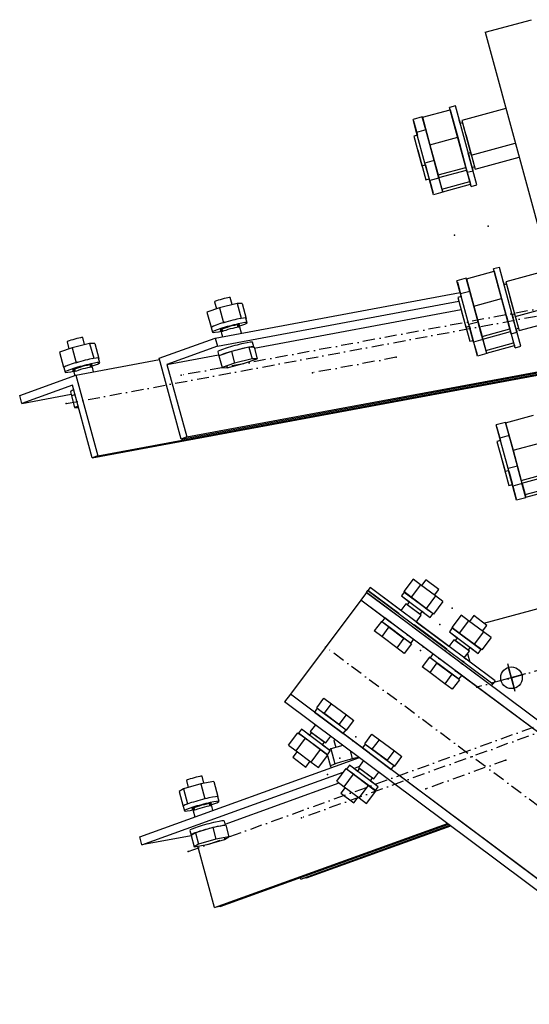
# Model space of a CAD drawing. Header units: millimetres. Extents: x 5305 to 84145, y 9066 to 76599.
# Tile 40 of 158: x 10135 to 10560, y 56881 to 57702. Entities that reach past the tile are written whole.
import ezdxf

# ---------------------------------------------------------------- set-up
doc = ezdxf.new("R2010")
doc.units = ezdxf.units.MM
doc.linetypes.add('STRICHPUNKT2', pattern=[18.5, 10, -4, 0.5, -4])
for name, color, linetype in [('01', 1, 'Continuous'), ('Kante-Höft', 7, 'Continuous'), ('Mitte-Höft', 1, 'Continuous')]:
    doc.layers.add(name, color=color, linetype=linetype)

# ---------------------------------------------------------------- blocks, each defined once
blk = doc.blocks.new('Stahlbau VA')
at = {"layer": 'Kante-Höft'}
for p, q in [((-28912.83, 23880.33), (-28874.23, 23890.81)), ((-28912.83, 23880.33), (-28837.04, 23601.4)), ((-28965.06, 23809.39), (-28941.9, 23815.69)), ((-28937.57, 23818.84), (-28942.4, 23817.53)), ((-28927.72, 23763.49), (-28942.4, 23817.53)), ((-28941.9, 23815.69), (-28935.67, 23792.77)), ((-28922.89, 23764.8), (-28937.57, 23818.84)), ((-28895.56, 23816.78), (-28932.23, 23806.82)), ((-28895.96, 23818.23), (-28895.56, 23816.78)), ((-28965.16, 23809.76), (-28972.88, 23807.66)), ((-28969.9, 23796.69), (-28972.88, 23807.66)), ((-28972.55, 23806.44), (-28969.31, 23794.52)), ((-28962.18, 23798.79), (-28965.16, 23809.76)), ((-28965.06, 23809.39), (-28958.83, 23786.48)), ((-28938.43, 23802.91), (-28939.2, 23805.77)), ((-28939.12, 23805.47), (-28938.43, 23802.91)), ((-28933.6, 23804.22), (-28934.38, 23807.08)), ((-28934.3, 23806.78), (-28933.6, 23804.22)), ((-28931.67, 23804.75), (-28933.6, 23804.22)), ((-28932.23, 23806.82), (-28924.37, 23777.87)), ((-28931.67, 23804.75), (-28924.93, 23779.94)), ((-28962.18, 23798.79), (-28969.9, 23796.69)), ((-28962.96, 23771.15), (-28969.9, 23796.69)), ((-28955.24, 23773.25), (-28962.18, 23798.79)), ((-28961.59, 23796.62), (-28961.96, 23798)), ((-28961.86, 23797.63), (-28961.59, 23796.62)), ((-28938.7, 23803.92), (-28938.43, 23802.91)), ((-28969.31, 23794.52), (-28972.2, 23793.74)), ((-28972.2, 23793.74), (-28965.46, 23768.93)), ((-28969.31, 23794.52), (-28969.68, 23795.9)), ((-28969.35, 23794.68), (-28969.31, 23794.52)), ((-28958.83, 23786.48), (-28935.67, 23792.77)), ((-28935.67, 23792.77), (-28928.83, 23767.59)), ((-28929.04, 23795.06), (-28921.17, 23766.11)), ((-28928.48, 23792.98), (-28921.74, 23768.18)), ((-28969.01, 23781.97), (-28962.27, 23757.17)), ((-28958.83, 23786.48), (-28951.99, 23761.3)), ((-28926.86, 23779.42), (-28924.93, 23779.94)), ((-28924.37, 23777.87), (-28887.7, 23787.83)), ((-28887.7, 23787.83), (-28887.3, 23786.38)), ((-28955.24, 23773.25), (-28962.96, 23771.15)), ((-28951.28, 23758.67), (-28955.24, 23773.25)), ((-28954.85, 23771.81), (-28954.85, 23771.81)), ((-28954.85, 23771.81), (-28954.85, 23771.81)), ((-28952.04, 23761.48), (-28954.85, 23771.81)), ((-28931.69, 23778.11), (-28931.69, 23778.11)), ((-28931.69, 23778.11), (-28928.83, 23767.59)), ((-28931.69, 23778.11), (-28930.99, 23775.55)), ((-28924.52, 23751.73), (-28931.69, 23778.11)), ((-28926.86, 23779.42), (-28926.17, 23776.86)), ((-28919.69, 23753.04), (-28926.86, 23779.42)), ((-28921.17, 23766.11), (-28884.5, 23776.07)), ((-28884.5, 23776.07), (-28884.11, 23774.62)), ((-28965.46, 23768.93), (-28962.57, 23769.72)), ((-28959, 23756.57), (-28962.96, 23771.15)), ((-28962.57, 23769.72), (-28962.17, 23768.24)), ((-28959.76, 23759.39), (-28962.57, 23769.72)), ((-28962.17, 23768.24), (-28959.33, 23757.8)), ((-28951.99, 23761.3), (-28928.83, 23767.59)), ((-28951.38, 23759.04), (-28928.22, 23765.33)), ((-28928.83, 23767.59), (-28928.22, 23765.33)), ((-28928.49, 23766.34), (-28928.49, 23766.34)), ((-28928.49, 23766.34), (-28927.8, 23763.79)), ((-28928.22, 23765.33), (-28925.64, 23755.83)), ((-28927.72, 23763.49), (-28922.89, 23764.8)), ((-28923.67, 23767.65), (-28921.74, 23768.18)), ((-28923.67, 23767.65), (-28922.97, 23765.1)), ((-28962.27, 23757.17), (-28959.37, 23757.95)), ((-28955.8, 23744.81), (-28959.76, 23759.39)), ((-28951.28, 23758.67), (-28959, 23756.57)), ((-28959, 23756.57), (-28958.97, 23756.48)), ((-28958.97, 23756.48), (-28956.13, 23746.03)), ((-28951.99, 23761.3), (-28952.04, 23761.48)), ((-28951.99, 23761.3), (-28951.38, 23759.04)), ((-28951.65, 23760.05), (-28951.65, 23760.05)), ((-28951.65, 23760.05), (-28951.65, 23760.05)), ((-28948.08, 23746.91), (-28951.38, 23759.04)), ((-28951.28, 23758.67), (-28948.8, 23749.54)), ((-28948.8, 23749.54), (-28925.64, 23755.83)), ((-28925.64, 23755.83), (-28925.02, 23753.57)), ((-28948.8, 23749.54), (-28948.18, 23747.28)), ((-28948.18, 23747.28), (-28925.02, 23753.57)), ((-28924.52, 23751.73), (-28919.69, 23753.04)), ((-28948.08, 23746.91), (-28955.8, 23744.81)), ((-28900.99, 23684.18), (-28905.81, 23682.87)), ((-28891.13, 23628.83), (-28905.81, 23682.87)), ((-28886.31, 23630.14), (-28900.99, 23684.18)), ((-28858.98, 23682.13), (-28895.65, 23672.16)), ((-28928.57, 23675.1), (-28936.29, 23673.01)), ((-28933.31, 23662.04), (-28936.29, 23673.01)), ((-28925.59, 23664.14), (-28928.57, 23675.1)), ((-28928.47, 23674.74), (-28905.31, 23681.03)), ((-28928.47, 23674.74), (-28922.25, 23651.82)), ((-28905.31, 23681.03), (-28899.09, 23658.12)), ((-28935.96, 23671.79), (-28932.72, 23659.87)), ((-28901.84, 23668.26), (-28902.62, 23671.11)), ((-28902.54, 23670.81), (-28901.84, 23668.26)), ((-28902.12, 23669.27), (-28901.84, 23668.26)), ((-28897.02, 23669.57), (-28897.79, 23672.42)), ((-28897.71, 23672.12), (-28897.02, 23669.57)), ((-28897.14, 23670.02), (-28895.17, 23670.39)), ((-28895.09, 23670.09), (-28897.02, 23669.57)), ((-28895.65, 23672.16), (-28887.78, 23643.21)), ((-28895.09, 23670.09), (-28888.35, 23645.29)), ((-29137.76, 23625.19), (-28933.63, 23663.22)), ((-29123.68, 23653.16), (-29125.25, 23658.94)), ((-28932.72, 23659.87), (-28935.62, 23659.08)), ((-28935.62, 23659.08), (-28928.88, 23634.27)), ((-28925.59, 23664.14), (-28933.31, 23662.04)), ((-28926.37, 23636.49), (-28933.31, 23662.04)), ((-28932.72, 23659.87), (-28933.1, 23661.24)), ((-28932.76, 23660.02), (-28932.72, 23659.87)), ((-28918.65, 23638.59), (-28925.59, 23664.14)), ((-28925, 23661.96), (-28925.38, 23663.34)), ((-28925.28, 23662.98), (-28925, 23661.96)), ((-28925, 23661.96), (-28925, 23661.96)), ((-28925, 23661.96), (-28925, 23661.96)), ((-28922.25, 23651.82), (-28899.09, 23658.12)), ((-28899.09, 23658.12), (-28892.25, 23632.94)), ((-28892.45, 23660.4), (-28884.59, 23631.45)), ((-28891.89, 23658.33), (-28885.15, 23633.52)), ((-29134.17, 23650.55), (-29144.58, 23646.8)), ((-29138.33, 23655.39), (-29136.76, 23649.62)), ((-29135.93, 23618.45), (-28934.76, 23655.94)), ((-29119.56, 23654.18), (-29134.17, 23650.55)), ((-29134.17, 23650.55), (-29130.78, 23638.05)), ((-29119.56, 23654.18), (-29116.16, 23641.68)), ((-29115.34, 23654.06), (-29119.56, 23654.18)), ((-29115.34, 23654.06), (-29111.95, 23641.56)), ((-29105.23, 23616.83), (-28932.86, 23648.95)), ((-28922.25, 23651.82), (-28915.41, 23626.65)), ((-28887.78, 23643.21), (-28851.11, 23653.18)), ((-29144.58, 23646.8), (-29141.18, 23634.29)), ((-29116.16, 23641.68), (-29117.34, 23641.39)), ((-29115.82, 23641.67), (-29116.16, 23641.68)), ((-29111.04, 23638.01), (-29112.09, 23641.86)), ((-29111.95, 23641.56), (-29112.01, 23641.56)), ((-29112, 23641.54), (-29111.95, 23641.56)), ((-28932.42, 23647.32), (-28925.68, 23622.51)), ((-28895.1, 23643.45), (-28895.1, 23643.45)), ((-28895.1, 23643.45), (-28892.25, 23632.94)), ((-28895.1, 23643.45), (-28894.41, 23640.9)), ((-28887.93, 23617.07), (-28895.1, 23643.45)), ((-28890.28, 23644.76), (-28888.35, 23645.29)), ((-28890.28, 23644.76), (-28889.58, 23642.21)), ((-28883.11, 23618.38), (-28890.28, 23644.76)), ((-28884.59, 23631.45), (-28847.92, 23641.41)), ((-29140.34, 23634.6), (-29141.18, 23634.29)), ((-29141.18, 23634.29), (-29140.84, 23634.28)), ((-29141.04, 23633.99), (-29139.99, 23630.14)), ((-29132.16, 23632.7), (-29131.62, 23630.71)), ((-29130.78, 23638.05), (-29131.62, 23637.75)), ((-29129.6, 23638.34), (-29130.78, 23638.05)), ((-29118.55, 23634.26), (-29119.09, 23636.26)), ((-29115.92, 23629.26), (-29117.27, 23634.25)), ((-28928.88, 23634.27), (-28925.98, 23635.06)), ((-28918.65, 23638.59), (-28926.37, 23636.49)), ((-28922.41, 23621.92), (-28926.37, 23636.49)), ((-28925.98, 23635.06), (-28925.58, 23633.58)), ((-28923.18, 23624.73), (-28925.98, 23635.06)), ((-28925.58, 23633.58), (-28922.74, 23623.14)), ((-28914.69, 23624.02), (-28918.65, 23638.59)), ((-28918.26, 23637.16), (-28918.26, 23637.16)), ((-28918.26, 23637.16), (-28918.26, 23637.16)), ((-28915.46, 23626.83), (-28918.26, 23637.16)), ((-28915.41, 23626.65), (-28892.25, 23632.94)), ((-28892.25, 23632.94), (-28891.63, 23630.68)), ((-28887.08, 23633), (-28885.15, 23633.52)), ((-28887.08, 23633), (-28886.39, 23630.44)), ((-29246.51, 23619.79), (-29248.08, 23625.57)), ((-29184.47, 23608.33), (-29137.76, 23625.19)), ((-29137.76, 23625.19), (-29135.93, 23618.45)), ((-29132.72, 23630.06), (-29131.7, 23626.32)), ((-28919.22, 23610.16), (-28923.18, 23624.73)), ((-28914.69, 23624.02), (-28922.41, 23621.92)), ((-28915.41, 23626.65), (-28915.46, 23626.83)), ((-28915.41, 23626.65), (-28914.79, 23624.38)), ((-28915.07, 23625.39), (-28915.07, 23625.39)), ((-28915.07, 23625.39), (-28915.07, 23625.39)), ((-28914.79, 23624.38), (-28891.63, 23630.68)), ((-28911.5, 23612.25), (-28914.79, 23624.38)), ((-28914.69, 23624.02), (-28912.21, 23614.88)), ((-28891.91, 23631.69), (-28891.91, 23631.69)), ((-28891.91, 23631.69), (-28891.21, 23629.13)), ((-28891.63, 23630.68), (-28889.05, 23621.18)), ((-28891.13, 23628.83), (-28886.31, 23630.14)), ((-29257, 23617.18), (-29267.4, 23613.43)), ((-29261.15, 23622.01), (-29259.59, 23616.25)), ((-29242.38, 23620.81), (-29257, 23617.18)), ((-29257, 23617.18), (-29253.6, 23604.68)), ((-29242.38, 23620.81), (-29238.99, 23608.31)), ((-29238.17, 23620.69), (-29242.38, 23620.81)), ((-29238.17, 23620.69), (-29234.77, 23608.19)), ((-29135.93, 23618.45), (-29177.97, 23603.28)), ((-29109.63, 23617.63), (-29124.24, 23614)), ((-29109.63, 23617.63), (-29107.01, 23608.02)), ((-29105.41, 23617.51), (-29109.63, 23617.63)), ((-29105.55, 23617.81), (-29106.6, 23621.66)), ((-29105.41, 23617.51), (-29102.8, 23607.89)), ((-28925.68, 23622.51), (-28922.79, 23623.3)), ((-28922.41, 23621.92), (-28922.39, 23621.82)), ((-28922.39, 23621.82), (-28919.55, 23611.38)), ((-28912.21, 23614.88), (-28889.05, 23621.18)), ((-28911.6, 23612.62), (-28888.43, 23618.91)), ((-28889.05, 23621.18), (-28888.43, 23618.91)), ((-28887.93, 23617.07), (-28883.11, 23618.38)), ((-29267.4, 23613.43), (-29264.01, 23600.92)), ((-29238.99, 23608.31), (-29240.16, 23608.02)), ((-29238.65, 23608.3), (-29238.99, 23608.31)), ((-29233.87, 23604.64), (-29234.91, 23608.49)), ((-29234.83, 23608.17), (-29234.77, 23608.19)), ((-29234.77, 23608.19), (-29234.83, 23608.19)), ((-29166.18, 23541), (-29184.47, 23608.33)), ((-29177.97, 23603.28), (-29134.88, 23611.31)), ((-29135.55, 23613.79), (-29134.59, 23610.27)), ((-29124.24, 23614), (-29134.65, 23610.25)), ((-29134.65, 23610.25), (-29132.03, 23600.63)), ((-29124.24, 23614), (-29121.63, 23604.38)), ((-29107.01, 23608.02), (-29121.63, 23604.38)), ((-29113.2, 23604.14), (-29102.8, 23607.89)), ((-29102.8, 23607.89), (-29107.01, 23608.02)), ((-28911.5, 23612.25), (-28919.22, 23610.16)), ((-28912.21, 23614.88), (-28911.6, 23612.62)), ((-29263.17, 23601.22), (-29264.01, 23600.92)), ((-29264.01, 23600.92), (-29263.67, 23600.91)), ((-29263.86, 23600.62), (-29262.82, 23596.77)), ((-29254.99, 23599.33), (-29254.45, 23597.34)), ((-29253.6, 23604.68), (-29254.44, 23604.37)), ((-29253.91, 23594.22), (-29184.17, 23607.22)), ((-29252.43, 23604.97), (-29253.6, 23604.68)), ((-29241.38, 23600.89), (-29241.92, 23602.88)), ((-29240.29, 23525.21), (-28836.77, 23600.39)), ((-29239.05, 23596.99), (-29240.1, 23600.88)), ((-29235.62, 23526.9), (-28836.98, 23601.17)), ((-29177.97, 23603.28), (-29161.5, 23542.69)), ((-29166.18, 23541), (-28837.28, 23602.28)), ((-29161.5, 23542.69), (-28837.5, 23603.05)), ((-29121.63, 23604.38), (-29132.03, 23600.63)), ((-29132.03, 23600.63), (-29127.82, 23600.51)), ((-29127.82, 23600.51), (-29113.2, 23604.14)), ((-29300.62, 23577.37), (-29253.91, 23594.22)), ((-29255.54, 23596.69), (-29254.79, 23593.91)), ((-29253.91, 23594.22), (-29235.62, 23526.9)), ((-29256.75, 23585.81), (-29298.79, 23570.63)), ((-29240.29, 23525.21), (-29256.75, 23585.81)), ((-29298.79, 23570.63), (-29300.62, 23577.37)), ((-29298.79, 23570.63), (-29257.79, 23578.27)), ((-29258.38, 23580.42), (-29257.42, 23576.9)), ((-29254.61, 23577.91), (-29257.47, 23576.88)), ((-29257.47, 23576.88), (-29254.86, 23567.26)), ((-29251.99, 23568.29), (-29254.86, 23567.26)), ((-29254.86, 23567.26), (-29251.69, 23567.17)), ((-28895.81, 23554.51), (-28872.65, 23560.8)), ((-28895.91, 23554.88), (-28903.63, 23552.78)), ((-28900.65, 23541.81), (-28903.63, 23552.78)), ((-28903.3, 23551.56), (-28900.06, 23539.64)), ((-28892.93, 23543.91), (-28895.91, 23554.88)), ((-28895.81, 23554.51), (-28889.58, 23531.6)), ((-29161.5, 23542.69), (-29166.18, 23541)), ((-28892.93, 23543.91), (-28900.65, 23541.81)), ((-28893.71, 23516.27), (-28900.65, 23541.81)), ((-28885.99, 23518.36), (-28892.93, 23543.91)), ((-28892.34, 23541.74), (-28892.71, 23543.11)), ((-28892.61, 23542.75), (-28892.34, 23541.74)), ((-28892.34, 23541.74), (-28892.34, 23541.74)), ((-28900.06, 23539.64), (-28902.95, 23538.85)), ((-28902.95, 23538.85), (-28896.21, 23514.05)), ((-28900.06, 23539.64), (-28900.43, 23541.02)), ((-28900.1, 23539.79), (-28900.06, 23539.64)), ((-28889.58, 23531.6), (-28866.42, 23537.89)), ((-29235.62, 23526.9), (-29240.29, 23525.21)), ((-28899.76, 23527.09), (-28893.02, 23502.28)), ((-28889.58, 23531.6), (-28882.74, 23506.42)), ((-28885.99, 23518.36), (-28893.71, 23516.27)), ((-28882.03, 23503.79), (-28885.99, 23518.36)), ((-28896.21, 23514.05), (-28893.32, 23514.83)), ((-28889.75, 23501.69), (-28893.71, 23516.27)), ((-28893.32, 23514.83), (-28892.92, 23513.36)), ((-28890.51, 23504.5), (-28893.32, 23514.83)), ((-28892.92, 23513.36), (-28890.08, 23502.91)), ((-28885.6, 23516.93), (-28885.6, 23516.93)), ((-28885.6, 23516.93), (-28885.6, 23516.93)), ((-28882.79, 23506.6), (-28885.6, 23516.93)), ((-28882.74, 23506.42), (-28859.58, 23512.71)), ((-28882.13, 23504.16), (-28858.97, 23510.45)), ((-28893.02, 23502.28), (-28890.12, 23503.07)), ((-28886.55, 23489.93), (-28890.51, 23504.5)), ((-28882.03, 23503.79), (-28889.75, 23501.69)), ((-28889.75, 23501.69), (-28889.72, 23501.59)), ((-28889.72, 23501.59), (-28886.88, 23491.15)), ((-28882.74, 23506.42), (-28882.79, 23506.6)), ((-28882.74, 23506.42), (-28882.13, 23504.16)), ((-28882.4, 23505.17), (-28882.4, 23505.17)), ((-28882.4, 23505.17), (-28882.4, 23505.17)), ((-28878.83, 23492.03), (-28882.13, 23504.16)), ((-28882.03, 23503.79), (-28879.55, 23494.66)), ((-28879.55, 23494.66), (-28856.38, 23500.95)), ((-28879.55, 23494.66), (-28878.93, 23492.39)), ((-28878.93, 23492.39), (-28855.77, 23498.68)), ((-28878.83, 23492.03), (-28886.55, 23489.93)), ((-28913.85, 23387.38), (-28643.42, 23460.85)), ((-28972.91, 23424.07), (-28980.7, 23413.67)), ((-28966.67, 23419.41), (-28974.46, 23409)), ((-28966.67, 23419.41), (-28972.91, 23424.07)), ((-28954.19, 23410.07), (-28966.67, 23419.41)), ((-28962.26, 23423.6), (-28965.85, 23418.79)), ((-28965.85, 23418.79), (-28965.85, 23418.79)), ((-28951.41, 23415.48), (-28962.26, 23423.6)), ((-28951.41, 23415.48), (-28962.26, 23423.6)), ((-29011.63, 23413.08), (-29016.42, 23406.67)), ((-29011.63, 23413.08), (-29010.43, 23414.68)), ((-29011.63, 23413.08), (-28986, 23393.91)), ((-29011.63, 23413.08), (-28986, 23393.91)), ((-28907.53, 23335.2), (-29011.63, 23413.08)), ((-28273.07, 22860.54), (-29011.63, 23413.08)), ((-29008.63, 23417.08), (-29010.43, 23414.68)), ((-29010.43, 23414.68), (-28984.8, 23395.51)), ((-29010.43, 23414.68), (-28906.33, 23336.8)), ((-29010.43, 23414.68), (-28906.33, 23336.8)), ((-28984.8, 23395.51), (-29010.43, 23414.68)), ((-29010.43, 23414.68), (-29010.43, 23414.68)), ((-28983.01, 23397.91), (-29008.63, 23417.08)), ((-28983.01, 23397.91), (-29008.63, 23417.08)), ((-28904.54, 23339.2), (-29008.63, 23417.08)), ((-28980.23, 23413.31), (-28982.62, 23410.11)), ((-28974.46, 23409), (-28980.7, 23413.67)), ((-28980.23, 23413.31), (-28956.2, 23395.34)), ((-28980.23, 23413.31), (-28973.64, 23408.38)), ((-28955, 23410.68), (-28951.41, 23415.48)), ((-29016.42, 23406.67), (-29075.12, 23328.2)), ((-28990.8, 23387.5), (-29016.42, 23406.67)), ((-28275.75, 22852.56), (-29016.42, 23406.67)), ((-28978.81, 23403.51), (-28983.01, 23397.91)), ((-28982.62, 23410.11), (-28976.03, 23405.18)), ((-28982.62, 23410.11), (-28958.6, 23392.14)), ((-28966, 23393.93), (-28978.81, 23403.51)), ((-28966, 23393.93), (-28978.81, 23403.51)), ((-28976.03, 23405.18), (-28977.83, 23402.78)), ((-28966.99, 23394.66), (-28977.83, 23402.78)), ((-28966.99, 23394.66), (-28977.83, 23402.78)), ((-28976.03, 23405.18), (-28977.42, 23406.22)), ((-28976.03, 23405.18), (-28977.42, 23406.22)), ((-28973.64, 23408.38), (-28975.02, 23409.42)), ((-28973.64, 23408.38), (-28975.02, 23409.42)), ((-28961.97, 23399.66), (-28974.46, 23409)), ((-28973.64, 23408.38), (-28973.64, 23408.38)), ((-28973.64, 23408.38), (-28973.64, 23408.38)), ((-28954.19, 23410.07), (-28961.97, 23399.66)), ((-28947.95, 23405.4), (-28955.73, 23394.99)), ((-28947.95, 23405.4), (-28954.19, 23410.07)), ((-28986, 23393.91), (-28986.8, 23394.51)), ((-28986.8, 23394.51), (-28986.8, 23394.51)), ((-28986, 23393.91), (-28986.8, 23394.51)), ((-28986.8, 23394.51), (-28986.8, 23394.51)), ((-28984.8, 23395.51), (-28984.8, 23395.51)), ((-28970.2, 23388.32), (-28966, 23393.93)), ((-28966.99, 23394.66), (-28965.19, 23397.07)), ((-28963.81, 23396.03), (-28965.19, 23397.07)), ((-28965.19, 23397.07), (-28958.6, 23392.14)), ((-28963.81, 23396.03), (-28965.19, 23397.07)), ((-28961.41, 23399.24), (-28962.79, 23400.27)), ((-28962.79, 23400.27), (-28956.2, 23395.34)), ((-28961.41, 23399.24), (-28962.79, 23400.27)), ((-28955.73, 23394.99), (-28961.97, 23399.66)), ((-28958.6, 23392.14), (-28956.2, 23395.34)), ((-28932.87, 23394.12), (-28940.66, 23383.71)), ((-28926.63, 23389.45), (-28932.87, 23394.12)), ((-28999.27, 23388.84), (-29005.26, 23380.84)), ((-28993.03, 23384.17), (-28999.27, 23388.84)), ((-28996.4, 23391.69), (-28998.8, 23388.49)), ((-28974.77, 23370.52), (-28998.8, 23388.49)), ((-28990.8, 23387.5), (-28996.4, 23391.69)), ((-28996.4, 23391.69), (-28996.4, 23391.69)), ((-28972.38, 23373.72), (-28996.4, 23391.69)), ((-28991.6, 23388.1), (-28990.8, 23387.5)), ((-28991.6, 23388.1), (-28990.8, 23387.5)), ((-28991.2, 23387.8), (-28990.8, 23387.5)), ((-28991.2, 23387.8), (-28991.2, 23387.8)), ((-28991.2, 23387.8), (-28990.8, 23387.5)), ((-28991.2, 23387.8), (-28991.2, 23387.8)), ((-28971.99, 23385.92), (-28944.77, 23365.56)), ((-28944.77, 23365.56), (-28971.99, 23385.92)), ((-28971.99, 23385.92), (-28971.99, 23385.92)), ((-28942.97, 23367.96), (-28970.2, 23388.32)), ((-28942.97, 23367.96), (-28970.2, 23388.32)), ((-28926.63, 23389.45), (-28934.42, 23379.04)), ((-28914.15, 23380.12), (-28926.63, 23389.45)), ((-28922.22, 23393.65), (-28925.82, 23388.84)), ((-28925.82, 23388.84), (-28925.82, 23388.84)), ((-28911.37, 23385.53), (-28922.22, 23393.65)), ((-28911.37, 23385.53), (-28922.22, 23393.65)), ((-28914.97, 23380.73), (-28911.37, 23385.53)), ((-28999.02, 23376.17), (-29005.26, 23380.84)), ((-28993.03, 23384.17), (-28999.02, 23376.17)), ((-28993.59, 23384.6), (-28979.98, 23374.41)), ((-28980.38, 23374.71), (-28993.19, 23384.3)), ((-28980.54, 23374.84), (-28993.03, 23384.17)), ((-28950.76, 23357.55), (-28977.98, 23377.92)), ((-28977.98, 23377.92), (-28977.18, 23377.32)), ((-28977.98, 23377.92), (-28977.58, 23377.62)), ((-28972.38, 23373.72), (-28977.98, 23377.92)), ((-28977.98, 23377.92), (-28977.58, 23377.62)), ((-28977.98, 23377.92), (-28977.18, 23377.32)), ((-28977.18, 23377.32), (-28977.18, 23377.32)), ((-28977.18, 23377.32), (-28977.18, 23377.32)), ((-28973.19, 23384.32), (-28945.97, 23363.95)), ((-28973.19, 23384.32), (-28945.97, 23363.95)), ((-28972.39, 23383.72), (-28973.19, 23384.32)), ((-28972.39, 23383.72), (-28973.19, 23384.32)), ((-28940.19, 23383.36), (-28942.59, 23380.16)), ((-28942.59, 23380.16), (-28936, 23375.23)), ((-28942.59, 23380.16), (-28918.56, 23362.19)), ((-28934.42, 23379.04), (-28940.66, 23383.71)), ((-28940.19, 23383.36), (-28916.17, 23365.39)), ((-28940.19, 23383.36), (-28933.6, 23378.43)), ((-28933.6, 23378.43), (-28934.99, 23379.47)), ((-28933.6, 23378.43), (-28934.99, 23379.47)), ((-28921.94, 23369.71), (-28934.42, 23379.04)), ((-28933.6, 23378.43), (-28933.6, 23378.43)), ((-28933.6, 23378.43), (-28933.6, 23378.43)), ((-28914.15, 23380.12), (-28921.94, 23369.71)), ((-28907.91, 23375.45), (-28914.15, 23380.12)), ((-28986.53, 23366.83), (-28999.02, 23376.17)), ((-28980.54, 23374.84), (-28986.53, 23366.83)), ((-28974.3, 23370.17), (-28980.54, 23374.84)), ((-28974.3, 23370.17), (-28980.29, 23362.16)), ((-28974.77, 23370.52), (-28972.38, 23373.72)), ((-28938.78, 23373.56), (-28942.97, 23367.96)), ((-28925.97, 23363.98), (-28938.78, 23373.56)), ((-28925.97, 23363.98), (-28938.78, 23373.56)), ((-28936, 23375.23), (-28937.8, 23372.83)), ((-28926.95, 23364.71), (-28937.8, 23372.83)), ((-28926.95, 23364.71), (-28937.8, 23372.83)), ((-28936, 23375.23), (-28937.38, 23376.26)), ((-28936, 23375.23), (-28937.38, 23376.26)), ((-28921.37, 23369.28), (-28922.76, 23370.32)), ((-28922.76, 23370.32), (-28916.17, 23365.39)), ((-28921.37, 23369.28), (-28922.76, 23370.32)), ((-28915.7, 23365.04), (-28921.94, 23369.71)), ((-28907.91, 23375.45), (-28915.7, 23365.04)), ((-28980.29, 23362.16), (-28986.53, 23366.83)), ((-28956.36, 23361.74), (-28958.76, 23358.54)), ((-28950.76, 23357.55), (-28956.36, 23361.74)), ((-28956.36, 23361.74), (-28956.36, 23361.74)), ((-28932.34, 23343.77), (-28956.36, 23361.74)), ((-28945.97, 23363.95), (-28946.77, 23364.55)), ((-28946.77, 23364.55), (-28946.77, 23364.55)), ((-28945.97, 23363.95), (-28946.77, 23364.55)), ((-28946.77, 23364.55), (-28946.77, 23364.55)), ((-28944.77, 23365.56), (-28944.77, 23365.56)), ((-28930.16, 23358.37), (-28925.97, 23363.98)), ((-28927.44, 23362.01), (-28925.51, 23354.89)), ((-28926.95, 23364.71), (-28925.15, 23367.12)), ((-28923.77, 23366.08), (-28925.15, 23367.12)), ((-28925.15, 23367.12), (-28918.56, 23362.19)), ((-28923.77, 23366.08), (-28925.15, 23367.12)), ((-28918.56, 23362.19), (-28916.17, 23365.39)), ((-28959.23, 23358.89), (-28965.22, 23350.88)), ((-28952.99, 23354.22), (-28959.23, 23358.89)), ((-28952.99, 23354.22), (-28958.98, 23346.21)), ((-28934.74, 23340.57), (-28958.76, 23358.54)), ((-28953.56, 23354.64), (-28939.94, 23344.46)), ((-28940.34, 23344.76), (-28953.16, 23354.35)), ((-28940.51, 23344.88), (-28952.99, 23354.22)), ((-28951.56, 23358.15), (-28950.76, 23357.55)), ((-28951.56, 23358.15), (-28950.76, 23357.55)), ((-28951.16, 23357.85), (-28950.76, 23357.55)), ((-28951.16, 23357.85), (-28951.16, 23357.85)), ((-28951.16, 23357.85), (-28950.76, 23357.55)), ((-28951.16, 23357.85), (-28951.16, 23357.85)), ((-28932.35, 23353.77), (-28933.16, 23354.37)), ((-28932.35, 23353.77), (-28933.16, 23354.37)), ((-28933.16, 23354.37), (-28931.55, 23353.17)), ((-28933.16, 23354.37), (-28931.55, 23353.17)), ((-28931.96, 23355.97), (-28930.36, 23354.77)), ((-28931.96, 23355.97), (-28930.36, 23354.77)), ((-28930.36, 23354.77), (-28931.96, 23355.97)), ((-28931.96, 23355.97), (-28931.96, 23355.97)), ((-28930.36, 23354.77), (-28931.96, 23355.97)), ((-28931.55, 23353.17), (-28931.55, 23353.17)), ((-28931.55, 23353.17), (-28931.55, 23353.17)), ((-28930.36, 23354.77), (-28930.36, 23354.77)), ((-28928.56, 23357.18), (-28930.16, 23358.37)), ((-28928.56, 23357.18), (-28930.16, 23358.37)), ((-28928.56, 23357.18), (-28928.56, 23357.18)), ((-28887.72, 23330.23), (-28894.01, 23353.39)), ((-28887.72, 23330.23), (-28894.01, 23353.39)), ((-28958.98, 23346.21), (-28965.22, 23350.88)), ((-28946.5, 23336.88), (-28958.98, 23346.21)), ((-28940.51, 23344.88), (-28946.5, 23336.88)), ((-28934.27, 23340.21), (-28940.51, 23344.88)), ((-28275.75, 22852.56), (-28937.95, 23347.96)), ((-28937.95, 23347.96), (-28937.15, 23347.36)), ((-28937.95, 23347.96), (-28937.55, 23347.66)), ((-28932.34, 23343.77), (-28937.95, 23347.96)), ((-28937.95, 23347.96), (-28937.55, 23347.66)), ((-28937.95, 23347.96), (-28937.15, 23347.36)), ((-28937.15, 23347.36), (-28937.15, 23347.36)), ((-28937.15, 23347.36), (-28937.15, 23347.36)), ((-28924.23, 23350.19), (-28924.23, 23350.19)), ((-28879.29, 23344.96), (-28902.45, 23338.66)), ((-28879.29, 23344.96), (-28902.45, 23338.66)), ((-28888.51, 23333.13), (-28893.23, 23350.5)), ((-28940.26, 23332.21), (-28946.5, 23336.88)), ((-28934.27, 23340.21), (-28940.26, 23332.21)), ((-28934.74, 23340.57), (-28932.34, 23343.77)), ((-28907.53, 23335.2), (-28906.33, 23336.8)), ((-28904.54, 23339.2), (-28906.33, 23336.8)), ((-28882.18, 23344.17), (-28899.55, 23339.45)), ((-29075.12, 23328.2), (-29079.92, 23321.79)), ((-29049.5, 23309.03), (-29075.12, 23328.2)), ((-28334.46, 22774.09), (-29075.12, 23328.2)), ((-28443.35, 22845.56), (-29079.92, 23321.79)), ((-29053.18, 23316.78), (-29047.19, 23324.79)), ((-29047.19, 23324.79), (-29040.95, 23320.12)), ((-29046.94, 23312.11), (-29040.95, 23320.12)), ((-29040.95, 23320.12), (-29028.47, 23310.78)), ((-29052.71, 23316.43), (-29055.11, 23313.22)), ((-29055.11, 23313.22), (-29049.5, 23309.03)), ((-29055.11, 23313.22), (-29031.08, 23295.25)), ((-29053.18, 23316.78), (-29046.94, 23312.11)), ((-29052.71, 23316.43), (-29028.69, 23298.45)), ((-29033.89, 23302.35), (-29047.51, 23312.53)), ((-29047.11, 23312.23), (-29034.29, 23302.65)), ((-29046.94, 23312.11), (-29034.46, 23302.77)), ((-29049.5, 23309.03), (-29050.3, 23309.63)), ((-29049.5, 23309.03), (-29050.3, 23309.63)), ((-29049.5, 23309.03), (-29049.9, 23309.33)), ((-29049.5, 23309.03), (-29049.9, 23309.33)), ((-29034.46, 23302.77), (-29028.47, 23310.78)), ((-29028.47, 23310.78), (-29022.23, 23306.11)), ((-29028.22, 23298.1), (-29022.23, 23306.11)), ((-29076.54, 23285.55), (-29068.76, 23295.96)), ((-29068.76, 23295.96), (-29062.52, 23291.29)), ((-29065.89, 23298.81), (-29068.29, 23295.61)), ((-29044.26, 23277.64), (-29068.29, 23295.61)), ((-29061.7, 23290.68), (-29068.29, 23295.61)), ((-29059.3, 23293.88), (-29065.89, 23298.81)), ((-29041.87, 23280.84), (-29065.89, 23298.81)), ((-29057.5, 23296.28), (-29059.3, 23293.88)), ((-29054.29, 23302.62), (-29058.49, 23297.02)), ((-29058.49, 23297.02), (-29045.68, 23287.43)), ((-29058.49, 23297.02), (-29045.68, 23287.43)), ((-29057.5, 23296.28), (-29046.66, 23288.17)), ((-29057.5, 23296.28), (-29046.66, 23288.17)), ((-29055.09, 23303.22), (-29054.29, 23302.62)), ((-29055.09, 23303.22), (-29054.29, 23302.62)), ((-29009.47, 23279.08), (-29036.69, 23299.45)), ((-29035.89, 23298.85), (-29036.69, 23299.45)), ((-29035.89, 23298.85), (-29036.69, 23299.45)), ((-29036.29, 23299.15), (-29036.69, 23299.45)), ((-29036.69, 23299.45), (-29031.08, 23295.25)), ((-29036.29, 23299.15), (-29036.69, 23299.45)), ((-29034.46, 23302.77), (-29028.22, 23298.1)), ((-29031.08, 23295.25), (-29028.69, 23298.45)), ((-29070.3, 23280.88), (-29062.52, 23291.29)), ((-29063.08, 23291.71), (-29061.7, 23290.68)), ((-29063.08, 23291.71), (-29061.7, 23290.68)), ((-29062.52, 23291.29), (-29050.03, 23281.95)), ((-29060.68, 23294.92), (-29059.3, 23293.88)), ((-29060.68, 23294.92), (-29059.3, 23293.88)), ((-29048.45, 23285.77), (-29046.66, 23288.17)), ((-29045.68, 23287.43), (-29041.48, 23293.04)), ((-29041.48, 23293.04), (-29040.68, 23292.44)), ((-29041.48, 23293.04), (-29040.68, 23292.44)), ((-29038.89, 23289.41), (-29037.32, 23283.63)), ((-29013.15, 23286.83), (-29007.15, 23294.83)), ((-29007.15, 23294.83), (-29000.91, 23290.16)), ((-29006.9, 23282.16), (-29000.91, 23290.16)), ((-29000.91, 23290.16), (-28988.43, 23280.83)), ((-29076.54, 23285.55), (-29070.3, 23280.88)), ((-29069.49, 23280.27), (-29073.08, 23275.47)), ((-29070.3, 23280.88), (-29057.82, 23271.54)), ((-29057.82, 23271.54), (-29050.03, 23281.95)), ((-29050.85, 23282.56), (-29050.85, 23282.56)), ((-29050.85, 23282.56), (-29050.85, 23282.56)), ((-29050.85, 23282.56), (-29049.47, 23281.53)), ((-29044.26, 23277.64), (-29050.85, 23282.56)), ((-29050.85, 23282.56), (-29049.47, 23281.53)), ((-29050.03, 23281.95), (-29043.79, 23277.28)), ((-29048.45, 23285.77), (-29047.07, 23284.73)), ((-29041.87, 23280.84), (-29048.45, 23285.77)), ((-29048.45, 23285.77), (-29047.07, 23284.73)), ((-29044.26, 23277.64), (-29041.87, 23280.84)), ((-29041.4, 23282.42), (-29042.81, 23281.54)), ((-29031.28, 23285.41), (-29041.4, 23282.42)), ((-29041.4, 23282.42), (-29038, 23269.92)), ((-29025.41, 23281.02), (-29023.56, 23274.18)), ((-29012.67, 23286.47), (-29015.07, 23283.27)), ((-29015.07, 23283.27), (-29009.47, 23279.08)), ((-29015.07, 23283.27), (-28991.05, 23265.3)), ((-29013.15, 23286.83), (-29006.9, 23282.16)), ((-29012.67, 23286.47), (-28988.65, 23268.5)), ((-29009.47, 23279.08), (-29010.27, 23279.68)), ((-29009.47, 23279.08), (-29010.27, 23279.68)), ((-29009.47, 23279.08), (-29009.87, 23279.38)), ((-29009.47, 23279.08), (-29009.87, 23279.38)), ((-28993.86, 23272.4), (-29007.47, 23282.58)), ((-29007.07, 23282.28), (-28994.26, 23272.7)), ((-29006.9, 23282.16), (-28994.42, 23272.82)), ((-28994.42, 23272.82), (-28988.43, 23280.83)), ((-28988.43, 23280.83), (-28982.19, 23276.16)), ((-29200.58, 23209.17), (-29017.63, 23275.2)), ((-29073.08, 23275.47), (-29062.23, 23267.35)), ((-29073.08, 23275.47), (-29062.23, 23267.35)), ((-29062.23, 23267.35), (-29058.64, 23272.16)), ((-29058.64, 23272.16), (-29058.64, 23272.16)), ((-29057.82, 23271.54), (-29051.58, 23266.87)), ((-29051.58, 23266.87), (-29043.79, 23277.28)), ((-29044.08, 23276.9), (-29041.57, 23267.68)), ((-29023.56, 23274.18), (-29024.72, 23273.84)), ((-29022.68, 23274.35), (-29023.56, 23274.18)), ((-29014.26, 23272.67), (-29018.45, 23267.07)), ((-29015.06, 23273.27), (-29014.26, 23272.67)), ((-29015.06, 23273.27), (-29014.26, 23272.67)), ((-28994.42, 23272.82), (-28988.18, 23268.15)), ((-28988.18, 23268.15), (-28982.19, 23276.16)), ((-29198.76, 23202.43), (-29030.98, 23262.99)), ((-29041.6, 23268.01), (-29041.24, 23266.68)), ((-29041.52, 23267.71), (-29041.57, 23267.68)), ((-29041.57, 23267.68), (-29041.52, 23267.69)), ((-29038, 23269.92), (-29038.29, 23269.74)), ((-29036.84, 23270.26), (-29038, 23269.92)), ((-29036.51, 23255.6), (-29028.72, 23266.01)), ((-29028.72, 23266.01), (-29022.48, 23261.34)), ((-29025.85, 23268.86), (-29028.25, 23265.66)), ((-29004.23, 23247.68), (-29028.25, 23265.66)), ((-29021.66, 23260.73), (-29028.25, 23265.66)), ((-29019.27, 23263.93), (-29025.85, 23268.86)), ((-29001.83, 23250.89), (-29025.85, 23268.86)), ((-29022.23, 23266.15), (-29018, 23267.68)), ((-29020.65, 23264.96), (-29019.27, 23263.93)), ((-29020.65, 23264.96), (-29019.27, 23263.93)), ((-29017.47, 23266.33), (-29019.27, 23263.93)), ((-29018.45, 23267.07), (-29005.64, 23257.48)), ((-29018.45, 23267.07), (-29005.64, 23257.48)), ((-29017.47, 23266.33), (-29006.62, 23258.22)), ((-29017.47, 23266.33), (-29006.62, 23258.22)), ((-29005.64, 23257.48), (-29001.45, 23263.09)), ((-29001.45, 23263.09), (-29000.65, 23262.49)), ((-29001.45, 23263.09), (-29000.65, 23262.49)), ((-28995.85, 23268.89), (-28996.65, 23269.49)), ((-28995.85, 23268.89), (-28996.65, 23269.49)), ((-28996.25, 23269.19), (-28996.65, 23269.49)), ((-28996.65, 23269.49), (-28991.05, 23265.3)), ((-28996.25, 23269.19), (-28996.65, 23269.49)), ((-28334.46, 22774.09), (-28996.65, 23269.49)), ((-28991.05, 23265.3), (-28988.65, 23268.5)), ((-29161.72, 23256.03), (-29160.15, 23250.26)), ((-29138.91, 23255.34), (-29149.78, 23253.32)), ((-29147.08, 23253.82), (-29148.65, 23259.59)), ((-29138.91, 23255.34), (-29135.51, 23242.84)), ((-29036.51, 23255.6), (-29030.27, 23250.93)), ((-29030.27, 23250.93), (-29022.48, 23261.34)), ((-29023.04, 23261.76), (-29021.66, 23260.73)), ((-29023.04, 23261.76), (-29021.66, 23260.73)), ((-29022.48, 23261.34), (-29010, 23252)), ((-29008.42, 23255.82), (-29006.62, 23258.22)), ((-29008.42, 23255.82), (-29007.04, 23254.78)), ((-29001.83, 23250.89), (-29008.42, 23255.82)), ((-29008.42, 23255.82), (-29007.04, 23254.78)), ((-29164.22, 23249.05), (-29167.8, 23246.81)), ((-29167.8, 23246.81), (-29164.4, 23234.31)), ((-29149.78, 23253.32), (-29164.22, 23249.05)), ((-29164.22, 23249.05), (-29160.83, 23236.55)), ((-29149.78, 23253.32), (-29146.38, 23240.81)), ((-29129.32, 23219.82), (-29034.46, 23254.06)), ((-29029.45, 23250.32), (-29033.04, 23245.51)), ((-29030.27, 23250.93), (-29017.78, 23241.59)), ((-29017.78, 23241.59), (-29010, 23252)), ((-29011.54, 23236.92), (-29003.76, 23247.33)), ((-29010.82, 23252.61), (-29010.82, 23252.61)), ((-29010.82, 23252.61), (-29010.82, 23252.61)), ((-29010.82, 23252.61), (-29009.43, 23251.58)), ((-29004.23, 23247.68), (-29010.82, 23252.61)), ((-29010.82, 23252.61), (-29009.43, 23251.58)), ((-29010, 23252), (-29003.76, 23247.33)), ((-29004.23, 23247.68), (-29001.83, 23250.89)), ((-29146.38, 23240.81), (-29147.55, 23240.47)), ((-29145.51, 23240.98), (-29146.38, 23240.81)), ((-29135.51, 23242.84), (-29136.39, 23242.67)), ((-29135.8, 23242.66), (-29135.51, 23242.84)), ((-29134.43, 23238.66), (-29135.48, 23242.51)), ((-29033.04, 23245.51), (-29022.2, 23237.4)), ((-29033.04, 23245.51), (-29022.2, 23237.4)), ((-29022.2, 23237.4), (-29018.6, 23242.2)), ((-29018.6, 23242.2), (-29018.6, 23242.2)), ((-29017.78, 23241.59), (-29011.54, 23236.92)), ((-29164.43, 23234.64), (-29163.38, 23230.79)), ((-29164.35, 23234.34), (-29164.4, 23234.31)), ((-29164.4, 23234.31), (-29164.34, 23234.32)), ((-29160.83, 23236.55), (-29161.11, 23236.37)), ((-29159.66, 23236.89), (-29160.83, 23236.55)), ((-29156.11, 23230.71), (-29154.75, 23225.71)), ((-29155.56, 23233.35), (-29155.01, 23231.36)), ((-29141.94, 23234.91), (-29142.48, 23236.9)), ((-29139.65, 23231.16), (-29140.67, 23234.9)), ((-29129.03, 23218.78), (-29129.99, 23222.31)), ((-29158.94, 23214.44), (-29157.9, 23210.6)), ((-29139.85, 23216.77), (-29154.29, 23212.5)), ((-29128.98, 23218.79), (-29139.85, 23216.77)), ((-29139.85, 23216.77), (-29137.24, 23207.15)), ((-29138.35, 23150.03), (-28944.06, 23220.15)), ((-29133.47, 23150.94), (-28943.29, 23219.58)), ((-29128.98, 23218.79), (-29126.36, 23209.17)), ((-29066.44, 23173.91), (-28942.19, 23218.76)), ((-29061.56, 23174.82), (-28941.42, 23218.18)), ((-29198.76, 23202.43), (-29200.58, 23209.17)), ((-29157.81, 23210.06), (-29198.76, 23202.43)), ((-29154.29, 23212.5), (-29157.87, 23210.26)), ((-29157.87, 23210.26), (-29155.25, 23200.65)), ((-29154.29, 23212.5), (-29151.68, 23202.88)), ((-29137.24, 23207.15), (-29151.68, 23202.88)), ((-29144.38, 23202.67), (-29129.94, 23206.94)), ((-29126.36, 23209.17), (-29137.24, 23207.15)), ((-29129.94, 23206.94), (-29126.36, 23209.17)), ((-29151.68, 23202.88), (-29155.25, 23200.65)), ((-29155.25, 23200.65), (-29144.38, 23202.67)), ((-29138.35, 23150.03), (-29152.26, 23201.2)), ((-29066.44, 23173.91), (-29066.74, 23175.02)), ((-29061.56, 23174.82), (-29066.44, 23173.91)), ((-29133.47, 23150.94), (-29138.35, 23150.03))]:
    blk.add_line(p, q, dxfattribs=at)
blk.add_circle((-28890.87, 23341.81), 9, dxfattribs=at)
blk.add_circle((-28890.87, 23341.81), 9, dxfattribs=at)
for centre, major_axis, start_param, end_param in [((-29131.79, 23657.16), (6.54, 1.78), 0, 3.141593), ((-29126.56, 23637.92), (14.48, 3.93), 6.283185, 9.424778), ((-29125.52, 23634.08), (14.48, 3.93), 0, 3.141593), ((-29125.52, 23634.08), (8.2, 2.23), 0, 3.141593), ((-29125, 23632.15), (7.72, 2.1), 0, 3.141593), ((-29125.52, 23634.08), (8.2, 2.23), 5.634409, 6.283185), ((-29125.52, 23634.08), (14.48, 3.93), 5.180872, 6.283185), ((-29254.62, 23623.79), (6.54, 1.78), 0, 3.141593), ((-29125.52, 23634.08), (14.48, 3.93), 3.141593, 4.243906), ((-29125.52, 23634.08), (8.2, 2.23), 3.141593, 3.79037), ((-29121.08, 23617.73), (14.48, 3.93), 0, 3.141593), ((-29120.03, 23613.88), (14.48, 3.93), 0.85797, 1.760024), ((-29120.03, 23613.88), (14.48, 3.93), 0, 0.712826), ((-29120.03, 23613.88), (14.48, 3.93), 6.093958, 6.283185), ((-29249.39, 23604.55), (14.48, 3.93), 0, 3.141593), ((-29120.03, 23613.88), (14.48, 3.93), 1.905168, 2.807221), ((-29248.34, 23600.71), (14.48, 3.93), 6.283185, 9.424778), ((-29248.34, 23600.71), (8.2, 2.23), 0, 3.141593), ((-29247.82, 23598.78), (7.72, 2.1), 0, 3.141593), ((-29248.34, 23600.71), (8.2, 2.23), 5.634409, 6.283185), ((-29248.34, 23600.71), (14.48, 3.93), 5.180872, 6.283185), ((-29248.34, 23600.71), (14.48, 3.93), 3.141593, 4.243906), ((-29248.34, 23600.71), (8.2, 2.23), 3.141593, 3.790369), ((-29243.9, 23584.36), (14.48, 3.93), 2.500408, 3.141593), ((-29242.86, 23580.51), (14.48, 3.93), 2.500408, 2.807221), ((-29032.35, 23291.18), (6.54, 1.78), 2.473442, 3.141593), ((-29027.13, 23271.94), (14.48, 3.93), 0.858616, 3.141593), ((-29155.18, 23257.81), (6.54, 1.78), 0, 3.141593), ((-29149.96, 23238.57), (14.48, 3.93), 6.283185, 9.424778), ((-29148.91, 23234.73), (14.48, 3.93), 0, 3.141593), ((-29148.91, 23234.73), (14.48, 3.93), 5.180872, 6.283185), ((-29148.91, 23234.73), (14.48, 3.93), 3.141593, 4.243906), ((-29148.91, 23234.73), (8.2, 2.23), 0, 3.141593), ((-29148.91, 23234.73), (8.2, 2.23), 3.141593, 3.79037), ((-29148.39, 23232.8), (7.72, 2.1), 0, 3.141593), ((-29148.91, 23234.73), (8.2, 2.23), 5.634408, 6.283185), ((-29144.47, 23218.38), (14.48, 3.93), 0, 3.141593), ((-29143.42, 23214.53), (14.48, 3.93), 1.381569, 2.283623), ((-29143.42, 23214.53), (14.48, 3.93), 0.334371, 1.236425), ((-29143.42, 23214.53), (14.48, 3.93), 2.428767, 3.141593), ((-29143.42, 23214.53), (14.48, 3.93), 3.141593, 3.33082)]:
    blk.add_ellipse(centre, major_axis=major_axis, ratio=0.081263, start_param=start_param, end_param=end_param, dxfattribs=at)
for p in [(-28956.62, 23778.33), (-28910.34, 23718.61), (-28938.33, 23711.01), (-28920.03, 23643.68), (-28986.86, 23609.19), (-29166.17, 23594.12), (-29056.61, 23596.2), (-29261.91, 23570.53), (-28887.37, 23523.45), (-28887.37, 23523.45), (-28940.41, 23399.76), (-28950.59, 23386.15), (-29045.77, 23367.43), (-28966.77, 23364.53), (-28964.37, 23367.73), (-28919.82, 23333.94), (-28919.82, 23333.94), (-29023.08, 23289.26), (-29020.68, 23292.46), (-29033.86, 23274.85), (-28895.56, 23273.16), (-29044.04, 23261.24), (-28962.3, 23249.07), (-29065.85, 23224.85), (-29160.36, 23196.76)]:
    blk.add_point(p, dxfattribs=at)
at = {"layer": 'Mitte-Höft', "linetype": 'STRICHPUNKT2'}
for p, q in [((-29261.91, 23570.53), (-28356.66, 23739.2)), ((-28386.46, 23739.4), (-29166.17, 23594.12)), ((-28986.86, 23609.19), (-29056.61, 23596.2)), ((-29160.36, 23196.76), (-28294.22, 23509.37)), ((-28319.82, 23494.11), (-29065.85, 23224.85)), ((-28630.31, 23412.6), (-28919.82, 23333.94)), ((-28630.31, 23412.6), (-28919.82, 23333.94)), ((-28305.11, 22813.32), (-29045.77, 23367.43)), ((-28890.87, 23341.81), (-28894.41, 23354.84)), ((-28890.87, 23341.81), (-28893.23, 23350.5)), ((-28890.87, 23341.81), (-28893.23, 23350.5)), ((-28890.87, 23341.81), (-28893.23, 23350.5)), ((-28890.87, 23341.81), (-28877.84, 23345.35)), ((-28890.87, 23341.81), (-28903.89, 23338.27)), ((-28890.87, 23341.81), (-28899.55, 23339.45)), ((-28890.87, 23341.81), (-28899.55, 23339.45)), ((-28890.87, 23341.81), (-28899.55, 23339.45)), ((-28890.87, 23341.81), (-28882.18, 23344.17)), ((-28890.87, 23341.81), (-28882.18, 23344.17)), ((-28890.87, 23341.81), (-28882.18, 23344.17)), ((-28890.87, 23341.81), (-28888.51, 23333.13)), ((-28890.87, 23341.81), (-28887.33, 23328.78)), ((-28890.87, 23341.81), (-28888.51, 23333.13)), ((-28890.87, 23341.81), (-28888.51, 23333.13)), ((-28895.56, 23273.16), (-28962.3, 23249.07))]:
    blk.add_line(p, q, dxfattribs=at)

msp = doc.modelspace()

# ---------------------------------------------------------------- block references
at = {"layer": '01'}
msp.add_blockref('Stahlbau VA', (39435.96, 33811.65), dxfattribs=at)

doc.saveas('drawing.dxf')
